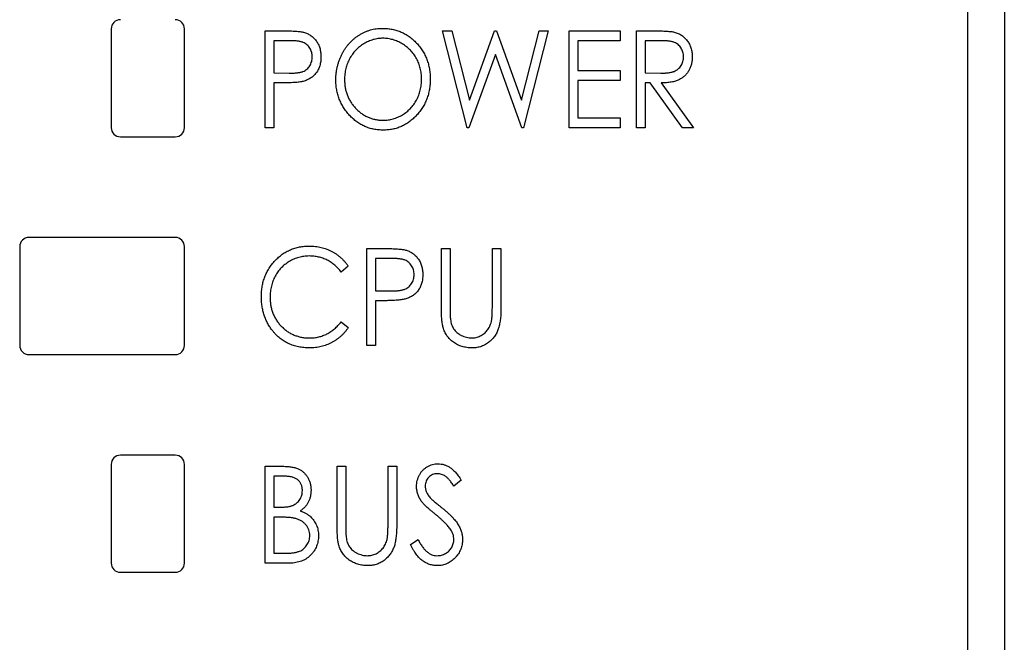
# Model space of a CAD drawing. Header units: millimetres. Extents: x 0 to 420, y 0 to 297.
# Tile 16 of 43: x 100.85 to 114.3, y 157.97 to 166.48. Entities that reach past the tile are written whole.
import ezdxf

# ---------------------------------------------------------------- set-up
doc = ezdxf.new("R2010")
doc.units = ezdxf.units.MM

msp = doc.modelspace()

# ---------------------------------------------------------------- linework, layer by layer
at = {"color": 7, "linetype": 'Continuous', "lineweight": 25}
for p, q in [((114.301, 182.228), (114.301, 154.026)), ((113.801, 121.528), (113.801, 169.103)), ((102.101, 166.353), (102.101, 165.003)), ((103.101, 165.003), (103.101, 166.353)), ((104.203, 166.326), (104.446, 166.326)), ((104.203, 165.003), (104.203, 166.326)), ((106.628, 166.326), (106.752, 166.326)), ((106.964, 165.003), (106.628, 166.326)), ((106.752, 166.326), (106.993, 165.377)), ((106.993, 165.377), (107.338, 166.326)), ((107.338, 166.326), (107.365, 166.326)), ((107.365, 166.326), (107.705, 165.377)), ((107.705, 165.377), (107.948, 166.326)), ((108.07, 166.326), (107.732, 165.003)), ((107.948, 166.326), (108.07, 166.326)), ((108.358, 166.326), (109.054, 166.326)), ((108.358, 165.003), (108.358, 166.326)), ((109.054, 166.326), (109.054, 166.191)), ((109.274, 166.326), (109.517, 166.326)), ((109.274, 165.003), (109.274, 166.326)), ((104.542, 166.191), (104.322, 166.191)), ((104.322, 166.191), (104.322, 165.75)), ((109.054, 166.191), (108.477, 166.191)), ((108.477, 166.191), (108.477, 165.784)), ((109.613, 166.191), (109.393, 166.191)), ((109.393, 166.191), (109.393, 165.75)), ((107.349, 166.004), (106.986, 165.003)), ((107.708, 165.003), (107.349, 166.004)), ((104.322, 165.75), (104.533, 165.747)), ((108.477, 165.784), (109.054, 165.784)), ((109.054, 165.784), (109.054, 165.648)), ((109.393, 165.75), (109.608, 165.748)), ((104.409, 165.614), (104.322, 165.614)), ((104.322, 165.614), (104.322, 165.003)), ((109.054, 165.648), (108.477, 165.648)), ((108.477, 165.648), (108.477, 165.139)), ((109.464, 165.614), (109.393, 165.614)), ((109.393, 165.614), (109.393, 165.003)), ((109.904, 165.003), (109.464, 165.614)), ((109.614, 165.614), (110.054, 165.003)), ((108.477, 165.139), (109.054, 165.139)), ((109.054, 165.139), (109.054, 165.003)), ((104.322, 165.003), (104.203, 165.003)), ((106.986, 165.003), (106.964, 165.003)), ((107.732, 165.003), (107.708, 165.003)), ((109.054, 165.003), (108.358, 165.003)), ((109.393, 165.003), (109.274, 165.003)), ((110.054, 165.003), (109.904, 165.003)), ((102.226, 164.878), (102.976, 164.878)), ((102.976, 163.503), (100.976, 163.503)), ((100.851, 163.378), (100.851, 162.028)), ((103.101, 162.028), (103.101, 163.378)), ((105.594, 163.351), (105.837, 163.351)), ((105.594, 162.028), (105.594, 163.351)), ((106.611, 162.552), (106.611, 163.351)), ((106.611, 163.351), (106.73, 163.351)), ((106.73, 163.351), (106.73, 162.559)), ((107.307, 163.351), (107.425, 163.351)), ((107.307, 162.559), (107.307, 163.351)), ((107.425, 163.351), (107.425, 162.552)), ((105.933, 163.216), (105.712, 163.216)), ((105.712, 163.216), (105.712, 162.775)), ((105.339, 163.109), (105.242, 163.029)), ((105.712, 162.775), (105.924, 162.772)), ((105.8, 162.639), (105.712, 162.639)), ((105.712, 162.639), (105.712, 162.028)), ((105.242, 162.351), (105.339, 162.272)), ((105.712, 162.028), (105.594, 162.028)), ((100.976, 161.903), (102.976, 161.903)), ((102.976, 160.528), (102.226, 160.528)), ((102.101, 160.403), (102.101, 159.053)), ((103.101, 159.053), (103.101, 160.403)), ((104.203, 160.376), (104.442, 160.376)), ((104.203, 159.053), (104.203, 160.376)), ((105.187, 160.376), (105.305, 160.376)), ((105.187, 159.577), (105.187, 160.376)), ((105.305, 160.376), (105.305, 159.584)), ((105.882, 159.584), (105.882, 160.376)), ((105.882, 160.376), (106.001, 160.376)), ((106.001, 160.376), (106.001, 159.577)), ((104.464, 160.241), (104.322, 160.241)), ((104.322, 160.241), (104.322, 159.817)), ((106.883, 160.186), (106.782, 160.105)), ((104.322, 159.817), (104.392, 159.817)), ((104.391, 159.681), (104.322, 159.681)), ((104.322, 159.681), (104.322, 159.189)), ((106.187, 159.309), (106.292, 159.376)), ((104.322, 159.189), (104.475, 159.189)), ((104.537, 159.053), (104.203, 159.053)), ((102.226, 158.928), (102.976, 158.928))]:
    msp.add_line(p, q, dxfattribs=at)
for centre, start, end in [((102.226, 166.353), 90, 180), ((102.976, 166.353), 0, 90), ((102.226, 165.003), 180, 270), ((102.976, 165.003), 270, 0), ((100.976, 163.378), 90, 180), ((102.976, 163.378), 0, 90), ((100.976, 162.028), 180, 270), ((102.976, 162.028), 270, 0), ((102.226, 160.403), 90, 180), ((102.976, 160.403), 0, 90), ((102.226, 159.053), 180, 270), ((102.976, 159.053), 270, 0)]:
    msp.add_arc(centre, 0.125, start, end, dxfattribs=at)
for points, knots in [([(104.446, 166.326), (104.463, 166.326), (104.495, 166.326), (104.541, 166.325), (104.583, 166.324), (104.62, 166.321), (104.653, 166.319), (104.682, 166.315), (104.707, 166.312), (104.722, 166.308), (104.729, 166.306)], [0, 0, 0, 0, 0.1764997, 0.3390322, 0.4857534, 0.6185701, 0.735674, 0.8381849, 0.9261551, 1, 1, 1, 1]), ([(104.729, 166.306), (104.737, 166.304), (104.754, 166.299), (104.779, 166.289), (104.802, 166.277), (104.824, 166.264), (104.845, 166.248), (104.865, 166.231), (104.883, 166.212), (104.9, 166.191), (104.916, 166.169), (104.929, 166.145), (104.941, 166.119), (104.95, 166.092), (104.957, 166.064), (104.962, 166.034), (104.966, 166.003), (104.966, 165.982), (104.966, 165.971)], [0, 0, 0, 0, 0.060075, 0.119303, 0.178069, 0.236256, 0.294313, 0.353143, 0.412708, 0.473813, 0.535615, 0.597403, 0.660232, 0.723514, 0.789577, 0.856841, 0.927091, 1, 1, 1, 1]), ([(105.17, 165.659), (105.17, 165.675), (105.17, 165.706), (105.175, 165.752), (105.181, 165.798), (105.191, 165.843), (105.203, 165.887), (105.217, 165.93), (105.235, 165.972), (105.255, 166.013), (105.277, 166.053), (105.301, 166.09), (105.327, 166.125), (105.355, 166.158), (105.386, 166.189), (105.418, 166.218), (105.451, 166.244), (105.487, 166.268), (105.524, 166.29), (105.562, 166.309), (105.601, 166.325), (105.641, 166.338), (105.681, 166.348), (105.722, 166.355), (105.764, 166.36), (105.792, 166.36), (105.806, 166.36)], [0, 0, 0, 0, 0.044811, 0.089011, 0.13275, 0.176233, 0.219272, 0.262324, 0.305647, 0.348979, 0.392242, 0.43461, 0.476184, 0.517236, 0.558165, 0.598792, 0.639668, 0.680638, 0.721467, 0.761759, 0.801482, 0.840953, 0.880381, 0.919726, 0.959716, 1, 1, 1, 1]), ([(105.806, 166.36), (105.829, 166.36), (105.874, 166.358), (105.939, 166.349), (106.002, 166.333), (106.062, 166.311), (106.119, 166.283), (106.173, 166.248), (106.224, 166.207), (106.272, 166.16), (106.316, 166.109), (106.354, 166.054), (106.387, 165.996), (106.413, 165.936), (106.434, 165.872), (106.448, 165.806), (106.457, 165.737), (106.458, 165.689), (106.459, 165.665)], [0, 0, 0, 0, 0.064112, 0.12603, 0.186709, 0.24615, 0.305771, 0.366051, 0.427384, 0.490821, 0.554635, 0.61692, 0.678954, 0.740666, 0.803314, 0.866858, 0.932414, 1, 1, 1, 1]), ([(109.517, 166.326), (109.533, 166.326), (109.565, 166.326), (109.609, 166.325), (109.65, 166.324), (109.686, 166.322), (109.719, 166.319), (109.747, 166.317), (109.771, 166.313), (109.786, 166.31), (109.793, 166.308)], [0, 0, 0, 0, 0.176242, 0.33814, 0.484799, 0.617149, 0.734395, 0.837422, 0.92561, 1, 1, 1, 1]), ([(109.793, 166.308), (109.802, 166.306), (109.819, 166.301), (109.845, 166.291), (109.869, 166.279), (109.892, 166.266), (109.913, 166.25), (109.933, 166.233), (109.952, 166.213), (109.97, 166.192), (109.986, 166.169), (109.999, 166.145), (110.011, 166.119), (110.021, 166.092), (110.028, 166.064), (110.034, 166.035), (110.037, 166.004), (110.037, 165.983), (110.037, 165.973)], [0, 0, 0, 0, 0.061387, 0.1214951, 0.1810892, 0.2400382, 0.2986442, 0.3579899, 0.4184412, 0.480043, 0.5418672, 0.6041732, 0.6666824, 0.7298994, 0.7945383, 0.8604552, 0.9292113, 1, 1, 1, 1]), ([(104.847, 165.971), (104.847, 165.982), (104.846, 166.003), (104.84, 166.034), (104.829, 166.063), (104.814, 166.091), (104.796, 166.116), (104.775, 166.137), (104.751, 166.155), (104.728, 166.166), (104.709, 166.173), (104.691, 166.178), (104.672, 166.182), (104.65, 166.185), (104.626, 166.188), (104.6, 166.189), (104.572, 166.191), (104.552, 166.191), (104.542, 166.191)], [0, 0, 0, 0, 0.074091, 0.147068, 0.219176, 0.292487, 0.364821, 0.434086, 0.502842, 0.57172, 0.608354, 0.649905, 0.695817, 0.746872, 0.802658, 0.863186, 0.92915, 1, 1, 1, 1]), ([(105.812, 166.225), (105.8, 166.224), (105.777, 166.224), (105.744, 166.22), (105.71, 166.214), (105.677, 166.206), (105.645, 166.195), (105.613, 166.182), (105.581, 166.167), (105.55, 166.149), (105.52, 166.13), (105.492, 166.108), (105.465, 166.085), (105.44, 166.06), (105.417, 166.034), (105.395, 166.006), (105.376, 165.976), (105.357, 165.945), (105.341, 165.913), (105.327, 165.879), (105.315, 165.845), (105.305, 165.81), (105.298, 165.773), (105.292, 165.736), (105.289, 165.698), (105.289, 165.673), (105.288, 165.66)], [0, 0, 0, 0, 0.039956, 0.079513, 0.119111, 0.158682, 0.198528, 0.238944, 0.279928, 0.321669, 0.363487, 0.405034, 0.446304, 0.487242, 0.528249, 0.569305, 0.611035, 0.653354, 0.695583, 0.737902, 0.780492, 0.823231, 0.866218, 0.910046, 0.954473, 1, 1, 1, 1]), ([(106.34, 165.666), (106.34, 165.678), (106.339, 165.704), (106.336, 165.741), (106.33, 165.778), (106.323, 165.814), (106.313, 165.849), (106.302, 165.883), (106.288, 165.915), (106.271, 165.947), (106.253, 165.978), (106.234, 166.007), (106.212, 166.035), (106.188, 166.061), (106.163, 166.085), (106.136, 166.108), (106.108, 166.13), (106.077, 166.149), (106.046, 166.167), (106.014, 166.182), (105.981, 166.195), (105.948, 166.206), (105.915, 166.214), (105.881, 166.22), (105.846, 166.224), (105.823, 166.224), (105.812, 166.225)], [0, 0, 0, 0, 0.044923, 0.089057, 0.132287, 0.174986, 0.217144, 0.258769, 0.300532, 0.342498, 0.384141, 0.425372, 0.466388, 0.507179, 0.548135, 0.589217, 0.630842, 0.673193, 0.715487, 0.757043, 0.79776, 0.838207, 0.878693, 0.918916, 0.959101, 1, 1, 1, 1]), ([(109.919, 165.973), (109.918, 165.983), (109.917, 166.004), (109.911, 166.035), (109.9, 166.064), (109.885, 166.092), (109.867, 166.116), (109.846, 166.138), (109.822, 166.155), (109.8, 166.166), (109.78, 166.173), (109.763, 166.178), (109.743, 166.182), (109.722, 166.185), (109.698, 166.188), (109.671, 166.189), (109.643, 166.191), (109.623, 166.191), (109.613, 166.191)], [0, 0, 0, 0, 0.074206, 0.146692, 0.218332, 0.29067, 0.362618, 0.431553, 0.499554, 0.567987, 0.604677, 0.646293, 0.69288, 0.744014, 0.799888, 0.86174, 0.928424, 1, 1, 1, 1]), ([(104.533, 165.747), (104.543, 165.747), (104.563, 165.747), (104.592, 165.748), (104.619, 165.75), (104.643, 165.753), (104.665, 165.756), (104.686, 165.76), (104.704, 165.765), (104.725, 165.772), (104.749, 165.784), (104.774, 165.802), (104.796, 165.824), (104.814, 165.849), (104.829, 165.877), (104.84, 165.907), (104.846, 165.938), (104.847, 165.96), (104.847, 165.971)], [0, 0, 0, 0, 0.070231, 0.135127, 0.195896, 0.251444, 0.303058, 0.349556, 0.391936, 0.430093, 0.501229, 0.570517, 0.640124, 0.710955, 0.782914, 0.853735, 0.926014, 1, 1, 1, 1]), ([(104.966, 165.971), (104.966, 165.961), (104.966, 165.939), (104.963, 165.908), (104.957, 165.879), (104.951, 165.85), (104.941, 165.823), (104.93, 165.798), (104.917, 165.774), (104.901, 165.752), (104.884, 165.731), (104.866, 165.712), (104.846, 165.695), (104.824, 165.679), (104.801, 165.666), (104.776, 165.654), (104.749, 165.644), (104.731, 165.638), (104.722, 165.636)], [0, 0, 0, 0, 0.072309, 0.141358, 0.208207, 0.272336, 0.335143, 0.396174, 0.456668, 0.516646, 0.575929, 0.634933, 0.693693, 0.752708, 0.811962, 0.873196, 0.935504, 1, 1, 1, 1]), ([(109.608, 165.748), (109.618, 165.748), (109.637, 165.748), (109.665, 165.749), (109.691, 165.751), (109.715, 165.754), (109.737, 165.757), (109.757, 165.761), (109.775, 165.766), (109.796, 165.774), (109.82, 165.786), (109.846, 165.804), (109.867, 165.826), (109.886, 165.851), (109.901, 165.879), (109.911, 165.909), (109.918, 165.94), (109.918, 165.962), (109.919, 165.973)], [0, 0, 0, 0, 0.068884, 0.133004, 0.192369, 0.247684, 0.298447, 0.344783, 0.387444, 0.426058, 0.498477, 0.568226, 0.638295, 0.709239, 0.781676, 0.852765, 0.925523, 1, 1, 1, 1]), ([(110.037, 165.973), (110.037, 165.955), (110.036, 165.921), (110.027, 165.871), (110.012, 165.824), (109.991, 165.781), (109.965, 165.742), (109.934, 165.708), (109.897, 165.679), (109.862, 165.66), (109.832, 165.647), (109.807, 165.638), (109.78, 165.631), (109.751, 165.625), (109.719, 165.62), (109.686, 165.617), (109.651, 165.614), (109.626, 165.614), (109.614, 165.614)], [0, 0, 0, 0, 0.083484, 0.162613, 0.23918, 0.314494, 0.388385, 0.460717, 0.533791, 0.609022, 0.648239, 0.690365, 0.734562, 0.781635, 0.831635, 0.884694, 0.940506, 1, 1, 1, 1]), ([(104.722, 165.636), (104.714, 165.634), (104.697, 165.63), (104.669, 165.626), (104.637, 165.622), (104.6, 165.619), (104.559, 165.617), (104.513, 165.615), (104.463, 165.614), (104.428, 165.614), (104.409, 165.614)], [0, 0, 0, 0, 0.075269, 0.165174, 0.268129, 0.385984, 0.51806, 0.664405, 0.825035, 1, 1, 1, 1]), ([(105.816, 164.969), (105.794, 164.97), (105.75, 164.971), (105.686, 164.981), (105.624, 164.997), (105.565, 165.019), (105.508, 165.047), (105.455, 165.082), (105.404, 165.124), (105.356, 165.17), (105.313, 165.222), (105.274, 165.276), (105.242, 165.334), (105.216, 165.394), (105.195, 165.456), (105.18, 165.522), (105.171, 165.589), (105.17, 165.636), (105.17, 165.659)], [0, 0, 0, 0, 0.063524, 0.12488, 0.185155, 0.244833, 0.304627, 0.365038, 0.42717, 0.49127, 0.555588, 0.618668, 0.681008, 0.742903, 0.805249, 0.868474, 0.933217, 1, 1, 1, 1]), ([(105.288, 165.66), (105.289, 165.64), (105.29, 165.603), (105.297, 165.548), (105.309, 165.495), (105.326, 165.444), (105.347, 165.396), (105.374, 165.35), (105.405, 165.306), (105.441, 165.265), (105.48, 165.228), (105.522, 165.195), (105.565, 165.167), (105.611, 165.145), (105.658, 165.127), (105.708, 165.114), (105.759, 165.106), (105.794, 165.106), (105.812, 165.105)], [0, 0, 0, 0, 0.06753, 0.132738, 0.196163, 0.25879, 0.321017, 0.383435, 0.446363, 0.511011, 0.575079, 0.637133, 0.697793, 0.757163, 0.816573, 0.8765, 0.937463, 1, 1, 1, 1]), ([(105.812, 165.105), (105.824, 165.105), (105.847, 165.106), (105.883, 165.109), (105.917, 165.115), (105.951, 165.123), (105.984, 165.134), (106.017, 165.146), (106.048, 165.161), (106.08, 165.178), (106.109, 165.198), (106.138, 165.219), (106.164, 165.242), (106.189, 165.266), (106.212, 165.292), (106.234, 165.32), (106.254, 165.349), (106.271, 165.381), (106.288, 165.413), (106.302, 165.447), (106.313, 165.481), (106.323, 165.516), (106.33, 165.552), (106.336, 165.589), (106.339, 165.627), (106.34, 165.653), (106.34, 165.666)], [0, 0, 0, 0, 0.041661, 0.082882, 0.123552, 0.164177, 0.204273, 0.24489, 0.285869, 0.327154, 0.368651, 0.40943, 0.450115, 0.490687, 0.531109, 0.572015, 0.613338, 0.655348, 0.697698, 0.739863, 0.781905, 0.824489, 0.86732, 0.910682, 0.954948, 1, 1, 1, 1]), ([(106.459, 165.665), (106.458, 165.642), (106.457, 165.595), (106.448, 165.526), (106.434, 165.46), (106.413, 165.396), (106.387, 165.336), (106.354, 165.278), (106.316, 165.223), (106.273, 165.171), (106.225, 165.124), (106.174, 165.083), (106.121, 165.048), (106.065, 165.019), (106.007, 164.997), (105.945, 164.981), (105.882, 164.971), (105.838, 164.97), (105.816, 164.969)], [0, 0, 0, 0, 0.067668, 0.133292, 0.19714, 0.260013, 0.322488, 0.385059, 0.448295, 0.51269, 0.576673, 0.638498, 0.698729, 0.757967, 0.817157, 0.876594, 0.937343, 1, 1, 1, 1]), ([(104.152, 162.698), (104.153, 162.721), (104.154, 162.768), (104.163, 162.837), (104.177, 162.903), (104.198, 162.965), (104.224, 163.025), (104.256, 163.082), (104.295, 163.137), (104.338, 163.187), (104.386, 163.234), (104.437, 163.274), (104.492, 163.308), (104.549, 163.337), (104.61, 163.359), (104.673, 163.374), (104.74, 163.383), (104.785, 163.385), (104.808, 163.385)], [0, 0, 0, 0, 0.067236, 0.132194, 0.195391, 0.257388, 0.318778, 0.380515, 0.442528, 0.505942, 0.569171, 0.630524, 0.690882, 0.750747, 0.811024, 0.872201, 0.934998, 1, 1, 1, 1]), ([(104.808, 163.385), (104.822, 163.385), (104.849, 163.385), (104.89, 163.381), (104.93, 163.375), (104.969, 163.367), (105.007, 163.357), (105.044, 163.344), (105.08, 163.33), (105.115, 163.313), (105.148, 163.294), (105.18, 163.273), (105.211, 163.25), (105.24, 163.225), (105.267, 163.199), (105.293, 163.171), (105.317, 163.141), (105.332, 163.119), (105.339, 163.109)], [0, 0, 0, 0, 0.067002, 0.132942, 0.197212, 0.260814, 0.32354, 0.38588, 0.447839, 0.509647, 0.571537, 0.632443, 0.693319, 0.753787, 0.814645, 0.875557, 0.937659, 1, 1, 1, 1]), ([(105.837, 163.351), (105.854, 163.351), (105.886, 163.351), (105.932, 163.35), (105.974, 163.349), (106.011, 163.346), (106.044, 163.344), (106.073, 163.34), (106.098, 163.337), (106.113, 163.333), (106.12, 163.331)], [0, 0, 0, 0, 0.1765, 0.339032, 0.485753, 0.61857, 0.735674, 0.838185, 0.926155, 1, 1, 1, 1]), ([(106.12, 163.331), (106.128, 163.329), (106.145, 163.324), (106.169, 163.314), (106.193, 163.302), (106.215, 163.289), (106.236, 163.273), (106.255, 163.256), (106.274, 163.237), (106.291, 163.216), (106.306, 163.194), (106.32, 163.17), (106.331, 163.144), (106.341, 163.117), (106.348, 163.089), (106.353, 163.059), (106.356, 163.028), (106.357, 163.007), (106.357, 162.996)], [0, 0, 0, 0, 0.060075, 0.119303, 0.178069, 0.236256, 0.294313, 0.353143, 0.412708, 0.473813, 0.535615, 0.597403, 0.660232, 0.723514, 0.789577, 0.856841, 0.927091, 1, 1, 1, 1]), ([(104.805, 163.25), (104.792, 163.249), (104.768, 163.249), (104.733, 163.245), (104.698, 163.239), (104.663, 163.231), (104.63, 163.22), (104.596, 163.208), (104.564, 163.192), (104.533, 163.175), (104.503, 163.155), (104.474, 163.134), (104.447, 163.111), (104.422, 163.087), (104.399, 163.061), (104.377, 163.033), (104.357, 163.004), (104.339, 162.973), (104.323, 162.941), (104.309, 162.908), (104.297, 162.874), (104.288, 162.838), (104.28, 162.802), (104.275, 162.765), (104.271, 162.727), (104.271, 162.702), (104.271, 162.689)], [0, 0, 0, 0, 0.042054, 0.083393, 0.124454, 0.165461, 0.206316, 0.247114, 0.288563, 0.330315, 0.372018, 0.413257, 0.453959, 0.494537, 0.53495, 0.575397, 0.616502, 0.657759, 0.699337, 0.740877, 0.782508, 0.824785, 0.867453, 0.910542, 0.954879, 1, 1, 1, 1]), ([(105.242, 163.029), (105.236, 163.038), (105.222, 163.055), (105.201, 163.08), (105.178, 163.103), (105.155, 163.125), (105.13, 163.144), (105.104, 163.162), (105.078, 163.179), (105.041, 163.199), (104.993, 163.219), (104.933, 163.237), (104.87, 163.248), (104.826, 163.249), (104.805, 163.25)], [0, 0, 0, 0, 0.065249, 0.129752, 0.19303, 0.255253, 0.317083, 0.378287, 0.439499, 0.500949, 0.623295, 0.74628, 0.871322, 1, 1, 1, 1]), ([(106.238, 162.996), (106.238, 163.007), (106.237, 163.028), (106.23, 163.059), (106.22, 163.088), (106.205, 163.116), (106.187, 163.141), (106.166, 163.162), (106.142, 163.18), (106.119, 163.191), (106.099, 163.198), (106.082, 163.203), (106.063, 163.207), (106.041, 163.21), (106.017, 163.213), (105.991, 163.214), (105.963, 163.216), (105.943, 163.216), (105.933, 163.216)], [0, 0, 0, 0, 0.074091, 0.147068, 0.219176, 0.292487, 0.364821, 0.434086, 0.502842, 0.57172, 0.608354, 0.649905, 0.695817, 0.746872, 0.802658, 0.863186, 0.92915, 1, 1, 1, 1]), ([(105.924, 162.772), (105.934, 162.772), (105.954, 162.772), (105.983, 162.773), (106.009, 162.775), (106.034, 162.778), (106.056, 162.781), (106.077, 162.785), (106.095, 162.79), (106.116, 162.797), (106.139, 162.809), (106.165, 162.827), (106.186, 162.849), (106.205, 162.874), (106.22, 162.902), (106.231, 162.932), (106.237, 162.963), (106.238, 162.985), (106.238, 162.996)], [0, 0, 0, 0, 0.070231, 0.135127, 0.195896, 0.251444, 0.303058, 0.349556, 0.391936, 0.430093, 0.501229, 0.570517, 0.640124, 0.710955, 0.782914, 0.853735, 0.926014, 1, 1, 1, 1]), ([(106.357, 162.996), (106.357, 162.986), (106.356, 162.964), (106.354, 162.933), (106.348, 162.904), (106.341, 162.875), (106.332, 162.848), (106.321, 162.823), (106.308, 162.799), (106.292, 162.777), (106.275, 162.756), (106.257, 162.737), (106.236, 162.72), (106.215, 162.704), (106.191, 162.691), (106.166, 162.679), (106.14, 162.669), (106.122, 162.663), (106.112, 162.661)], [0, 0, 0, 0, 0.072309, 0.141358, 0.208207, 0.272336, 0.335143, 0.396174, 0.456668, 0.516646, 0.575929, 0.634933, 0.693693, 0.752708, 0.811962, 0.873196, 0.935504, 1, 1, 1, 1]), ([(104.307, 162.226), (104.294, 162.242), (104.269, 162.275), (104.238, 162.328), (104.212, 162.384), (104.19, 162.442), (104.173, 162.502), (104.161, 162.565), (104.153, 162.63), (104.153, 162.675), (104.152, 162.698)], [0, 0, 0, 0, 0.122254, 0.24342, 0.364291, 0.486273, 0.609794, 0.736233, 0.865843, 1, 1, 1, 1]), ([(104.271, 162.689), (104.271, 162.669), (104.272, 162.631), (104.28, 162.574), (104.291, 162.521), (104.309, 162.469), (104.33, 162.42), (104.357, 162.374), (104.388, 162.33), (104.424, 162.289), (104.463, 162.252), (104.505, 162.219), (104.551, 162.192), (104.598, 162.169), (104.648, 162.152), (104.7, 162.139), (104.755, 162.131), (104.793, 162.131), (104.812, 162.13)], [0, 0, 0, 0, 0.067402, 0.132225, 0.195291, 0.256964, 0.318228, 0.379385, 0.441024, 0.503862, 0.566597, 0.627855, 0.688166, 0.748276, 0.808707, 0.870424, 0.93412, 1, 1, 1, 1]), ([(106.112, 162.661), (106.105, 162.659), (106.088, 162.655), (106.06, 162.651), (106.028, 162.647), (105.991, 162.644), (105.95, 162.642), (105.904, 162.64), (105.854, 162.639), (105.818, 162.639), (105.8, 162.639)], [0, 0, 0, 0, 0.075269, 0.165174, 0.268129, 0.385984, 0.51806, 0.664405, 0.825035, 1, 1, 1, 1]), ([(106.634, 162.274), (106.632, 162.281), (106.628, 162.296), (106.624, 162.321), (106.62, 162.35), (106.617, 162.383), (106.614, 162.42), (106.612, 162.461), (106.611, 162.505), (106.611, 162.536), (106.611, 162.552)], [0, 0, 0, 0, 0.077936, 0.169149, 0.274074, 0.391816, 0.523462, 0.668216, 0.827041, 1, 1, 1, 1]), ([(106.73, 162.559), (106.73, 162.547), (106.73, 162.526), (106.73, 162.496), (106.731, 162.469), (106.731, 162.445), (106.732, 162.425), (106.733, 162.408), (106.734, 162.394), (106.735, 162.386), (106.735, 162.383)], [0, 0, 0, 0, 0.191105, 0.362655, 0.516171, 0.650128, 0.766034, 0.862527, 0.941006, 1, 1, 1, 1]), ([(107.425, 162.552), (107.425, 162.538), (107.425, 162.51), (107.424, 162.469), (107.421, 162.43), (107.418, 162.393), (107.413, 162.358), (107.407, 162.325), (107.401, 162.294), (107.393, 162.266), (107.385, 162.239), (107.373, 162.213), (107.36, 162.187), (107.345, 162.163), (107.328, 162.14), (107.309, 162.117), (107.288, 162.096), (107.265, 162.075), (107.24, 162.056), (107.214, 162.04), (107.187, 162.026), (107.158, 162.014), (107.128, 162.005), (107.097, 161.999), (107.064, 161.995), (107.042, 161.995), (107.031, 161.994)], [0, 0, 0, 0, 0.055741, 0.108782, 0.159483, 0.20722, 0.252436, 0.295103, 0.335609, 0.373517, 0.409957, 0.446416, 0.482967, 0.519684, 0.557168, 0.594999, 0.634172, 0.674127, 0.714136, 0.754079, 0.793688, 0.83312, 0.873373, 0.914549, 0.95654, 1, 1, 1, 1]), ([(107.294, 162.353), (107.295, 162.358), (107.297, 162.368), (107.3, 162.386), (107.302, 162.407), (107.304, 162.431), (107.305, 162.458), (107.306, 162.489), (107.307, 162.523), (107.307, 162.546), (107.307, 162.559)], [0, 0, 0, 0, 0.069596, 0.155423, 0.257515, 0.37358, 0.506166, 0.6554, 0.819993, 1, 1, 1, 1]), ([(104.812, 162.13), (104.833, 162.131), (104.875, 162.132), (104.935, 162.143), (104.994, 162.16), (105.049, 162.184), (105.102, 162.216), (105.152, 162.254), (105.2, 162.299), (105.228, 162.333), (105.242, 162.351)], [0, 0, 0, 0, 0.1259, 0.248079, 0.368237, 0.488157, 0.609636, 0.7344, 0.864047, 1, 1, 1, 1]), ([(106.735, 162.383), (106.737, 162.37), (106.74, 162.346), (106.75, 162.312), (106.762, 162.281), (106.778, 162.252), (106.798, 162.227), (106.821, 162.204), (106.85, 162.183), (106.883, 162.165), (106.917, 162.15), (106.953, 162.138), (106.989, 162.131), (107.012, 162.131), (107.024, 162.13)], [0, 0, 0, 0, 0.088938, 0.172727, 0.251185, 0.32638, 0.400988, 0.479456, 0.562461, 0.652032, 0.742988, 0.831017, 0.915851, 1, 1, 1, 1]), ([(107.024, 162.13), (107.035, 162.131), (107.055, 162.131), (107.085, 162.136), (107.115, 162.145), (107.143, 162.157), (107.17, 162.173), (107.196, 162.19), (107.218, 162.211), (107.239, 162.234), (107.257, 162.26), (107.272, 162.289), (107.285, 162.32), (107.291, 162.342), (107.294, 162.353)], [0, 0, 0, 0, 0.081412, 0.161686, 0.242811, 0.324775, 0.407586, 0.488453, 0.56979, 0.650718, 0.733306, 0.819186, 0.907133, 1, 1, 1, 1]), ([(104.809, 161.994), (104.796, 161.995), (104.77, 161.995), (104.732, 161.998), (104.695, 162.002), (104.659, 162.009), (104.623, 162.017), (104.589, 162.027), (104.556, 162.038), (104.524, 162.052), (104.493, 162.067), (104.463, 162.085), (104.434, 162.104), (104.407, 162.124), (104.38, 162.147), (104.354, 162.171), (104.33, 162.198), (104.314, 162.216), (104.307, 162.226)], [0, 0, 0, 0, 0.068335, 0.135464, 0.200567, 0.264774, 0.327263, 0.389343, 0.450083, 0.510699, 0.570569, 0.630747, 0.691051, 0.751063, 0.812002, 0.873718, 0.936106, 1, 1, 1, 1]), ([(105.339, 162.272), (105.332, 162.261), (105.316, 162.24), (105.292, 162.209), (105.265, 162.181), (105.238, 162.154), (105.209, 162.129), (105.178, 162.107), (105.146, 162.085), (105.113, 162.066), (105.078, 162.049), (105.043, 162.035), (105.006, 162.022), (104.969, 162.012), (104.93, 162.004), (104.891, 161.999), (104.85, 161.995), (104.823, 161.995), (104.809, 161.994)], [0, 0, 0, 0, 0.063576, 0.126691, 0.188634, 0.249942, 0.311426, 0.372445, 0.433495, 0.495161, 0.556733, 0.61789, 0.679838, 0.742002, 0.804922, 0.868441, 0.933689, 1, 1, 1, 1]), ([(107.031, 161.994), (107.019, 161.995), (106.995, 161.995), (106.959, 161.999), (106.926, 162.005), (106.893, 162.013), (106.862, 162.024), (106.832, 162.037), (106.803, 162.053), (106.776, 162.07), (106.75, 162.09), (106.727, 162.112), (106.706, 162.135), (106.687, 162.16), (106.67, 162.186), (106.656, 162.214), (106.643, 162.243), (106.637, 162.263), (106.634, 162.274)], [0, 0, 0, 0, 0.069994, 0.137225, 0.203144, 0.267439, 0.330757, 0.392722, 0.455101, 0.517382, 0.579131, 0.639383, 0.69929, 0.758596, 0.817649, 0.877496, 0.938128, 1, 1, 1, 1]), ([(104.442, 160.376), (104.453, 160.376), (104.476, 160.376), (104.509, 160.374), (104.54, 160.371), (104.569, 160.367), (104.595, 160.362), (104.62, 160.356), (104.643, 160.348), (104.67, 160.336), (104.7, 160.318), (104.734, 160.291), (104.762, 160.259), (104.787, 160.223), (104.806, 160.182), (104.821, 160.14), (104.829, 160.095), (104.83, 160.064), (104.831, 160.048)], [0, 0, 0, 0, 0.060411, 0.117245, 0.171021, 0.220982, 0.268098, 0.311607, 0.352705, 0.391223, 0.464448, 0.5367, 0.610578, 0.686475, 0.763836, 0.840678, 0.919304, 1, 1, 1, 1]), ([(106.272, 160.101), (106.273, 160.115), (106.273, 160.143), (106.281, 160.183), (106.293, 160.222), (106.309, 160.258), (106.33, 160.292), (106.355, 160.322), (106.384, 160.348), (106.416, 160.37), (106.451, 160.388), (106.488, 160.401), (106.526, 160.409), (106.552, 160.41), (106.566, 160.41)], [0, 0, 0, 0, 0.088291, 0.174419, 0.258423, 0.342317, 0.425287, 0.506935, 0.587922, 0.670559, 0.753145, 0.834844, 0.916686, 1, 1, 1, 1]), ([(106.566, 160.41), (106.58, 160.41), (106.608, 160.409), (106.649, 160.399), (106.688, 160.384), (106.72, 160.366), (106.745, 160.349), (106.764, 160.333), (106.783, 160.315), (106.803, 160.294), (106.822, 160.271), (106.843, 160.245), (106.863, 160.216), (106.876, 160.197), (106.883, 160.186)], [0, 0, 0, 0, 0.103822, 0.205919, 0.309231, 0.415653, 0.47222, 0.532858, 0.597819, 0.667857, 0.743177, 0.823448, 0.908942, 1, 1, 1, 1]), ([(104.712, 160.046), (104.712, 160.053), (104.712, 160.068), (104.708, 160.089), (104.704, 160.109), (104.697, 160.127), (104.689, 160.145), (104.679, 160.161), (104.667, 160.175), (104.653, 160.189), (104.637, 160.201), (104.619, 160.212), (104.598, 160.221), (104.576, 160.228), (104.551, 160.234), (104.524, 160.238), (104.495, 160.24), (104.475, 160.24), (104.464, 160.241)], [0, 0, 0, 0, 0.06133, 0.120228, 0.176295, 0.231183, 0.28436, 0.336804, 0.390319, 0.444102, 0.499931, 0.558187, 0.620048, 0.685431, 0.755834, 0.832075, 0.912837, 1, 1, 1, 1]), ([(106.559, 160.275), (106.547, 160.274), (106.524, 160.273), (106.491, 160.263), (106.462, 160.248), (106.437, 160.227), (106.417, 160.201), (106.401, 160.173), (106.392, 160.141), (106.391, 160.118), (106.391, 160.107)], [0, 0, 0, 0, 0.133507, 0.258557, 0.380724, 0.504971, 0.628085, 0.748901, 0.871477, 1, 1, 1, 1]), ([(106.782, 160.105), (106.777, 160.113), (106.766, 160.129), (106.75, 160.152), (106.734, 160.172), (106.719, 160.19), (106.705, 160.206), (106.691, 160.22), (106.678, 160.232), (106.661, 160.244), (106.64, 160.256), (106.614, 160.267), (106.587, 160.273), (106.568, 160.274), (106.559, 160.275)], [0, 0, 0, 0, 0.102557, 0.196911, 0.284395, 0.364416, 0.437215, 0.503536, 0.563602, 0.61645, 0.714669, 0.808954, 0.904132, 1, 1, 1, 1]), ([(106.337, 159.9), (106.332, 159.908), (106.322, 159.923), (106.309, 159.947), (106.297, 159.972), (106.288, 159.997), (106.281, 160.022), (106.276, 160.048), (106.273, 160.075), (106.272, 160.093), (106.272, 160.101)], [0, 0, 0, 0, 0.130877, 0.257719, 0.382316, 0.506626, 0.628302, 0.751527, 0.87547, 1, 1, 1, 1]), ([(106.391, 160.107), (106.391, 160.1), (106.391, 160.086), (106.395, 160.065), (106.4, 160.044), (106.407, 160.023), (106.417, 160.002), (106.431, 159.981), (106.448, 159.958), (106.461, 159.944), (106.468, 159.936)], [0, 0, 0, 0, 0.110385, 0.220503, 0.331137, 0.443585, 0.563154, 0.695062, 0.839762, 1, 1, 1, 1]), ([(104.392, 159.817), (104.403, 159.817), (104.423, 159.817), (104.451, 159.818), (104.478, 159.82), (104.503, 159.823), (104.525, 159.826), (104.546, 159.831), (104.564, 159.836), (104.586, 159.844), (104.61, 159.856), (104.635, 159.875), (104.658, 159.897), (104.677, 159.923), (104.693, 159.951), (104.704, 159.981), (104.711, 160.013), (104.711, 160.035), (104.712, 160.046)], [0, 0, 0, 0, 0.069184, 0.133671, 0.193573, 0.248874, 0.299806, 0.346427, 0.38874, 0.427283, 0.498939, 0.569184, 0.639423, 0.710845, 0.782802, 0.854631, 0.925945, 1, 1, 1, 1]), ([(104.831, 160.048), (104.83, 160.034), (104.829, 160.005), (104.822, 159.963), (104.81, 159.923), (104.793, 159.886), (104.773, 159.85), (104.747, 159.819), (104.716, 159.791), (104.693, 159.775), (104.682, 159.767)], [0, 0, 0, 0, 0.131479, 0.258232, 0.38261, 0.506215, 0.627933, 0.750087, 0.872821, 1, 1, 1, 1]), ([(106.468, 159.936), (106.47, 159.934), (106.476, 159.927), (106.488, 159.917), (106.502, 159.905), (106.52, 159.89), (106.541, 159.872), (106.566, 159.852), (106.594, 159.829), (106.614, 159.813), (106.625, 159.804)], [0, 0, 0, 0, 0.053039, 0.126288, 0.218872, 0.334457, 0.469409, 0.625738, 0.802267, 1, 1, 1, 1]), ([(106.529, 159.72), (106.516, 159.73), (106.493, 159.749), (106.46, 159.777), (106.431, 159.803), (106.405, 159.826), (106.383, 159.848), (106.364, 159.867), (106.349, 159.884), (106.341, 159.895), (106.337, 159.9)], [0, 0, 0, 0, 0.179535, 0.344506, 0.492131, 0.62464, 0.742099, 0.843179, 0.92954, 1, 1, 1, 1]), ([(106.625, 159.804), (106.637, 159.794), (106.662, 159.774), (106.697, 159.743), (106.729, 159.714), (106.757, 159.685), (106.783, 159.657), (106.805, 159.63), (106.825, 159.604), (106.846, 159.57), (106.867, 159.529), (106.886, 159.479), (106.897, 159.428), (106.899, 159.394), (106.9, 159.377)], [0, 0, 0, 0, 0.093761, 0.181614, 0.264342, 0.341677, 0.41338, 0.479975, 0.541968, 0.599292, 0.705911, 0.807015, 0.904485, 1, 1, 1, 1]), ([(104.61, 159.665), (104.605, 159.667), (104.592, 159.669), (104.572, 159.672), (104.549, 159.675), (104.523, 159.677), (104.494, 159.679), (104.463, 159.68), (104.428, 159.681), (104.404, 159.681), (104.391, 159.681)], [0, 0, 0, 0, 0.0801407, 0.1716876, 0.2772386, 0.3957503, 0.527398, 0.670909, 0.828844, 1, 1, 1, 1]), ([(104.814, 159.429), (104.813, 159.443), (104.812, 159.47), (104.801, 159.509), (104.784, 159.546), (104.76, 159.579), (104.73, 159.608), (104.695, 159.633), (104.655, 159.652), (104.625, 159.661), (104.61, 159.665)], [0, 0, 0, 0, 0.122978, 0.241496, 0.358865, 0.47987, 0.603747, 0.728862, 0.860622, 1, 1, 1, 1]), ([(104.682, 159.767), (104.696, 159.761), (104.725, 159.75), (104.763, 159.731), (104.797, 159.71), (104.826, 159.686), (104.85, 159.661), (104.871, 159.634), (104.889, 159.604), (104.905, 159.573), (104.917, 159.539), (104.926, 159.503), (104.931, 159.467), (104.932, 159.442), (104.932, 159.429)], [0, 0, 0, 0, 0.105094, 0.200987, 0.288426, 0.36794, 0.443759, 0.519243, 0.59631, 0.674393, 0.754077, 0.833933, 0.916123, 1, 1, 1, 1]), ([(106.739, 159.509), (106.734, 159.517), (106.723, 159.533), (106.704, 159.556), (106.682, 159.581), (106.657, 159.607), (106.629, 159.633), (106.599, 159.662), (106.565, 159.691), (106.541, 159.71), (106.529, 159.72)], [0, 0, 0, 0, 0.092213, 0.193119, 0.303009, 0.423363, 0.552489, 0.69176, 0.840671, 1, 1, 1, 1]), ([(105.209, 159.299), (105.207, 159.306), (105.203, 159.321), (105.199, 159.346), (105.195, 159.375), (105.192, 159.408), (105.19, 159.445), (105.188, 159.486), (105.187, 159.53), (105.187, 159.561), (105.187, 159.577)], [0, 0, 0, 0, 0.077936, 0.169149, 0.274074, 0.391816, 0.523462, 0.668216, 0.827041, 1, 1, 1, 1]), ([(105.305, 159.584), (105.305, 159.572), (105.305, 159.551), (105.306, 159.521), (105.306, 159.494), (105.307, 159.47), (105.307, 159.45), (105.308, 159.433), (105.309, 159.419), (105.31, 159.411), (105.31, 159.408)], [0, 0, 0, 0, 0.191105, 0.362655, 0.516171, 0.650128, 0.766034, 0.862527, 0.941006, 1, 1, 1, 1]), ([(106.001, 159.577), (106.001, 159.563), (106.001, 159.535), (105.999, 159.494), (105.997, 159.455), (105.993, 159.418), (105.988, 159.383), (105.983, 159.35), (105.977, 159.319), (105.969, 159.291), (105.96, 159.264), (105.949, 159.238), (105.936, 159.212), (105.92, 159.188), (105.904, 159.165), (105.884, 159.142), (105.863, 159.121), (105.84, 159.1), (105.816, 159.081), (105.789, 159.065), (105.762, 159.051), (105.733, 159.039), (105.703, 159.03), (105.672, 159.024), (105.64, 159.02), (105.617, 159.02), (105.606, 159.019)], [0, 0, 0, 0, 0.055741, 0.108782, 0.159483, 0.20722, 0.252436, 0.295103, 0.335609, 0.373517, 0.409957, 0.446416, 0.482967, 0.519684, 0.557168, 0.594999, 0.634172, 0.674127, 0.714136, 0.754079, 0.793688, 0.83312, 0.873373, 0.914549, 0.95654, 1, 1, 1, 1]), ([(105.869, 159.378), (105.87, 159.383), (105.873, 159.393), (105.875, 159.411), (105.877, 159.432), (105.879, 159.456), (105.88, 159.483), (105.881, 159.514), (105.882, 159.548), (105.882, 159.571), (105.882, 159.584)], [0, 0, 0, 0, 0.069596, 0.155423, 0.257515, 0.37358, 0.506166, 0.6554, 0.819993, 1, 1, 1, 1]), ([(104.475, 159.189), (104.486, 159.189), (104.507, 159.189), (104.537, 159.19), (104.566, 159.192), (104.592, 159.196), (104.616, 159.199), (104.637, 159.204), (104.656, 159.21), (104.679, 159.218), (104.704, 159.231), (104.731, 159.251), (104.755, 159.275), (104.776, 159.302), (104.792, 159.332), (104.805, 159.363), (104.812, 159.396), (104.813, 159.418), (104.814, 159.429)], [0, 0, 0, 0, 0.069807, 0.134579, 0.194415, 0.250549, 0.301262, 0.347969, 0.390185, 0.42866, 0.500914, 0.571392, 0.642245, 0.714971, 0.787795, 0.858561, 0.928895, 1, 1, 1, 1]), ([(104.932, 159.429), (104.932, 159.416), (104.931, 159.391), (104.926, 159.353), (104.918, 159.318), (104.906, 159.283), (104.891, 159.251), (104.872, 159.219), (104.85, 159.19), (104.825, 159.162), (104.798, 159.136), (104.767, 159.114), (104.734, 159.095), (104.7, 159.08), (104.662, 159.068), (104.623, 159.06), (104.581, 159.054), (104.552, 159.054), (104.537, 159.053)], [0, 0, 0, 0, 0.0633629, 0.1246272, 0.184367, 0.243059, 0.3018438, 0.3613377, 0.4211797, 0.4829026, 0.5445951, 0.6059988, 0.6673673, 0.7294911, 0.7932578, 0.8593414, 0.927971, 1, 1, 1, 1]), ([(105.31, 159.408), (105.312, 159.395), (105.316, 159.371), (105.325, 159.337), (105.338, 159.306), (105.353, 159.277), (105.373, 159.252), (105.397, 159.229), (105.426, 159.208), (105.458, 159.19), (105.493, 159.175), (105.528, 159.163), (105.564, 159.156), (105.588, 159.156), (105.6, 159.155)], [0, 0, 0, 0, 0.0889375, 0.1727267, 0.251185, 0.3263801, 0.4009876, 0.479456, 0.5624606, 0.6520321, 0.742988, 0.8310174, 0.9158505, 1, 1, 1, 1]), ([(106.781, 159.379), (106.78, 159.39), (106.779, 159.413), (106.771, 159.446), (106.758, 159.478), (106.745, 159.499), (106.739, 159.509)], [0, 0, 0, 0, 0.238336, 0.482311, 0.73314, 1, 1, 1, 1]), ([(105.606, 159.019), (105.594, 159.02), (105.57, 159.02), (105.535, 159.024), (105.501, 159.03), (105.468, 159.038), (105.437, 159.049), (105.407, 159.062), (105.378, 159.078), (105.351, 159.095), (105.326, 159.115), (105.303, 159.137), (105.281, 159.16), (105.263, 159.185), (105.245, 159.211), (105.231, 159.239), (105.219, 159.268), (105.212, 159.288), (105.209, 159.299)], [0, 0, 0, 0, 0.069994, 0.137225, 0.203144, 0.267439, 0.330757, 0.392722, 0.455101, 0.517382, 0.579131, 0.639383, 0.69929, 0.758596, 0.817649, 0.877496, 0.938128, 1, 1, 1, 1]), ([(105.6, 159.155), (105.61, 159.156), (105.63, 159.156), (105.661, 159.161), (105.69, 159.17), (105.719, 159.182), (105.746, 159.198), (105.771, 159.215), (105.794, 159.236), (105.814, 159.259), (105.832, 159.285), (105.847, 159.314), (105.86, 159.345), (105.866, 159.367), (105.869, 159.378)], [0, 0, 0, 0, 0.081412, 0.161686, 0.242811, 0.324775, 0.407586, 0.488453, 0.56979, 0.650718, 0.733306, 0.819186, 0.907133, 1, 1, 1, 1]), ([(106.555, 159.019), (106.546, 159.02), (106.527, 159.02), (106.501, 159.023), (106.474, 159.028), (106.449, 159.036), (106.424, 159.045), (106.4, 159.057), (106.376, 159.07), (106.353, 159.086), (106.331, 159.104), (106.309, 159.125), (106.287, 159.149), (106.266, 159.175), (106.246, 159.205), (106.226, 159.237), (106.206, 159.272), (106.194, 159.296), (106.187, 159.309)], [0, 0, 0, 0, 0.055089, 0.109447, 0.163323, 0.216767, 0.269874, 0.324148, 0.378969, 0.434708, 0.492467, 0.553707, 0.618022, 0.686132, 0.757893, 0.834258, 0.914668, 1, 1, 1, 1]), ([(106.292, 159.376), (106.301, 159.358), (106.319, 159.325), (106.348, 159.28), (106.379, 159.242), (106.411, 159.21), (106.444, 159.186), (106.478, 159.168), (106.514, 159.157), (106.538, 159.156), (106.55, 159.155)], [0, 0, 0, 0, 0.165307, 0.315251, 0.451801, 0.576089, 0.690151, 0.796612, 0.898685, 1, 1, 1, 1]), ([(106.55, 159.155), (106.561, 159.155), (106.581, 159.156), (106.612, 159.162), (106.641, 159.172), (106.669, 159.185), (106.695, 159.202), (106.717, 159.222), (106.737, 159.244), (106.753, 159.269), (106.765, 159.295), (106.774, 159.322), (106.78, 159.351), (106.781, 159.37), (106.781, 159.379)], [0, 0, 0, 0, 0.086779, 0.172012, 0.257, 0.344091, 0.430347, 0.513787, 0.595624, 0.677565, 0.75969, 0.839996, 0.919133, 1, 1, 1, 1]), ([(106.9, 159.377), (106.899, 159.366), (106.899, 159.342), (106.894, 159.308), (106.886, 159.274), (106.875, 159.242), (106.861, 159.211), (106.843, 159.181), (106.823, 159.153), (106.799, 159.126), (106.774, 159.101), (106.747, 159.079), (106.718, 159.061), (106.688, 159.046), (106.657, 159.034), (106.624, 159.025), (106.59, 159.02), (106.566, 159.02), (106.555, 159.019)], [0, 0, 0, 0, 0.064367, 0.127345, 0.188922, 0.250384, 0.312021, 0.374404, 0.437663, 0.502985, 0.567803, 0.63098, 0.692076, 0.752595, 0.813028, 0.874016, 0.936113, 1, 1, 1, 1])]:
    msp.add_open_spline(points, degree=3, knots=knots, dxfattribs=at)

doc.saveas('drawing.dxf')
